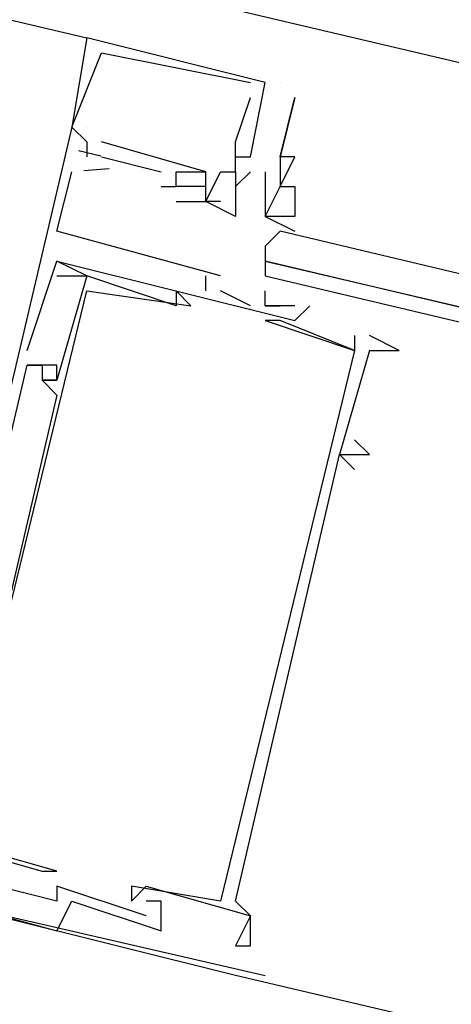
# Model space of a CAD drawing. Header units: feet. Extents: x -79 to 198, y -22 to 181.
# Tile 223 of 256: x 86.487 to 86.873, y 151.859 to 152.741. Entities that reach past the tile are written whole.
import ezdxf

# ---------------------------------------------------------------- set-up
doc = ezdxf.new("R2010")
doc.units = ezdxf.units.FT
doc.layers.add('A-LINEA', color=7, linetype='CONTINUOUS')

msp = doc.modelspace()

# ---------------------------------------------------------------- linework, layer by layer
at = {"layer": 'A-LINEA'}
for p, q in [((91.3067, 151.6578), (77.5733, 154.8978)), ((77.8933, 154.7644), (86.5467, 152.7244)), ((86.5467, 152.7244), (86.5467, 152.7244)), ((86.5467, 152.7244), (86.5467, 152.7244)), ((86.5467, 152.7244), (86.5467, 152.7244)), ((86.56, 152.7111), (86.56, 152.7111)), ((86.56, 152.7111), (86.56, 152.7111)), ((86.56, 152.7111), (86.56, 152.7111)), ((86.6933, 152.6844), (86.6933, 152.6844)), ((86.6933, 152.6844), (86.6933, 152.6844)), ((86.6933, 152.6844), (86.6933, 152.6844)), ((86.7067, 152.6844), (86.7067, 152.6844)), ((86.7067, 152.6844), (86.7067, 152.6844)), ((86.7067, 152.6844), (86.7067, 152.6844)), ((86.72, 152.6844), (86.72, 152.6844)), ((86.6933, 152.6711), (86.6933, 152.6711)), ((86.6933, 152.6711), (86.6933, 152.6711)), ((86.6933, 152.6711), (86.6933, 152.6711)), ((86.7333, 152.6711), (86.7333, 152.6711)), ((86.5333, 152.6444), (86.5333, 152.6444)), ((86.5333, 152.6444), (86.5333, 152.6444)), ((86.5333, 152.6444), (86.5333, 152.6444)), ((86.5333, 152.6444), (86.5333, 152.6444)), ((86.5333, 152.6444), (86.5333, 152.6444)), ((86.5333, 152.6444), (86.5333, 152.6444)), ((86.5333, 152.6444), (86.5333, 152.6444)), ((86.5333, 152.6444), (86.5333, 152.6444)), ((86.5333, 152.6444), (86.5333, 152.6444)), ((86.5467, 152.6444), (86.5467, 152.6444)), ((86.5467, 152.6444), (86.5467, 152.6444)), ((86.5467, 152.6444), (86.5467, 152.6444)), ((86.5467, 152.6444), (86.5467, 152.6444)), ((86.5467, 152.6444), (86.5467, 152.6444)), ((86.5467, 152.6444), (86.5467, 152.6444)), ((86.5333, 152.6311), (86.5333, 152.6311)), ((86.5333, 152.6311), (86.5333, 152.6311)), ((86.5333, 152.6311), (86.5333, 152.6311)), ((86.5333, 152.6311), (86.5333, 152.6311)), ((86.5333, 152.6311), (86.5333, 152.6311)), ((86.5333, 152.6311), (86.5333, 152.6311)), ((86.5333, 152.6311), (86.5333, 152.6311)), ((86.5333, 152.6311), (86.5333, 152.6311)), ((86.5333, 152.6311), (86.5333, 152.6311)), ((86.5467, 152.6311), (86.5467, 152.6311)), ((86.5467, 152.6311), (86.5467, 152.6311)), ((86.5467, 152.6311), (86.5467, 152.6311)), ((86.5467, 152.6311), (86.5467, 152.6311)), ((86.5467, 152.6311), (86.5467, 152.6311)), ((86.5467, 152.6311), (86.5467, 152.6311)), ((86.5467, 152.6311), (86.5467, 152.6311)), ((86.5467, 152.6311), (86.5467, 152.6311)), ((86.5467, 152.6311), (86.5467, 152.6311)), ((86.5467, 152.6311), (86.5467, 152.6311)), ((86.5467, 152.6311), (86.5467, 152.6311)), ((86.5467, 152.6311), (86.5467, 152.6311)), ((86.56, 152.6311), (86.56, 152.6311)), ((86.56, 152.6311), (86.56, 152.6311)), ((86.56, 152.6311), (86.56, 152.6311)), ((86.68, 152.6311), (86.68, 152.6311)), ((86.68, 152.6311), (86.68, 152.6311)), ((86.68, 152.6311), (86.68, 152.6311)), ((86.5394, 152.6235), (86.5594, 152.6187)), ((86.5394, 152.6235), (86.5594, 152.6187)), ((86.5394, 152.6235), (86.5594, 152.6187)), ((86.5333, 152.6178), (86.5333, 152.6178)), ((86.5333, 152.6178), (86.5333, 152.6178)), ((86.5333, 152.6178), (86.5333, 152.6178)), ((86.5467, 152.6178), (86.5467, 152.6178)), ((86.5467, 152.6178), (86.5467, 152.6178)), ((86.5467, 152.6178), (86.5467, 152.6178)), ((86.56, 152.6178), (86.6133, 152.6044)), ((86.56, 152.6178), (86.56, 152.6178)), ((86.56, 152.6178), (86.6133, 152.6044)), ((86.56, 152.6178), (86.56, 152.6178)), ((86.56, 152.6178), (86.6133, 152.6044)), ((86.56, 152.6178), (86.56, 152.6178)), ((86.68, 152.6178), (86.68, 152.6178)), ((86.68, 152.6178), (86.68, 152.6178)), ((86.68, 152.6178), (86.68, 152.6178)), ((86.68, 152.6178), (86.68, 152.6178)), ((86.68, 152.6178), (86.68, 152.6178)), ((86.68, 152.6178), (86.68, 152.6178)), ((86.6933, 152.6178), (86.6933, 152.6178)), ((86.6933, 152.6178), (86.6933, 152.6178)), ((86.6933, 152.6178), (86.6933, 152.6178)), ((86.6933, 152.6178), (86.6933, 152.6178)), ((86.6933, 152.6178), (86.6933, 152.6178)), ((86.6933, 152.6178), (86.6933, 152.6178)), ((86.72, 152.6178), (86.72, 152.6178)), ((86.72, 152.6178), (86.72, 152.6178)), ((86.72, 152.6178), (86.72, 152.6178)), ((86.7333, 152.6178), (86.7333, 152.6178)), ((86.5333, 152.6044), (86.5333, 152.6044)), ((86.5333, 152.6044), (86.5333, 152.6044)), ((86.5333, 152.6044), (86.5333, 152.6044)), ((86.5442, 152.6057), (86.5668, 152.6073)), ((86.5442, 152.6057), (86.5668, 152.6073)), ((86.5442, 152.6057), (86.5668, 152.6073)), ((86.56, 152.6044), (86.56, 152.6044)), ((86.56, 152.6044), (86.56, 152.6044)), ((86.56, 152.6044), (86.56, 152.6044)), ((86.6133, 152.6044), (86.6133, 152.6044)), ((86.6133, 152.6044), (86.6133, 152.6044)), ((86.6133, 152.6044), (86.6133, 152.6044)), ((86.6267, 152.6044), (86.6267, 152.6044)), ((86.6267, 152.6044), (86.6267, 152.6044)), ((86.6267, 152.6044), (86.6267, 152.6044)), ((86.64, 152.6044), (86.64, 152.6044)), ((86.64, 152.6044), (86.64, 152.6044)), ((86.64, 152.6044), (86.64, 152.6044)), ((86.6533, 152.6044), (86.6533, 152.6044)), ((86.6533, 152.6044), (86.6533, 152.6044)), ((86.6533, 152.6044), (86.6533, 152.6044)), ((86.6533, 152.6044), (86.6533, 152.6044)), ((86.6533, 152.6044), (86.6533, 152.6044)), ((86.6533, 152.6044), (86.6533, 152.6044)), ((86.6667, 152.6044), (86.6667, 152.6044)), ((86.6667, 152.6044), (86.6667, 152.6044)), ((86.6667, 152.6044), (86.6667, 152.6044)), ((86.6667, 152.6044), (86.6667, 152.6044)), ((86.6667, 152.6044), (86.6667, 152.6044)), ((86.6667, 152.6044), (86.6667, 152.6044)), ((86.68, 152.6044), (86.68, 152.6044)), ((86.68, 152.6044), (86.68, 152.6044)), ((86.68, 152.6044), (86.68, 152.6044)), ((86.68, 152.6044), (86.68, 152.6044)), ((86.68, 152.6044), (86.68, 152.6044)), ((86.68, 152.6044), (86.68, 152.6044)), ((86.68, 152.6044), (86.68, 152.6044)), ((86.68, 152.6044), (86.68, 152.6044)), ((86.68, 152.6044), (86.68, 152.6044)), ((86.6933, 152.6044), (86.6933, 152.6044)), ((86.6933, 152.6044), (86.6933, 152.6044)), ((86.6933, 152.6044), (86.6933, 152.6044)), ((86.7067, 152.6044), (86.7067, 152.6044)), ((86.72, 152.6044), (86.72, 152.6044)), ((86.72, 152.6044), (86.72, 152.6044)), ((86.72, 152.6044), (86.72, 152.6044)), ((86.72, 152.6044), (86.72, 152.6044)), ((86.6133, 152.5911), (86.6267, 152.5911)), ((86.6133, 152.5911), (86.6133, 152.5911)), ((86.6133, 152.5911), (86.6133, 152.5911)), ((86.6133, 152.5911), (86.6267, 152.5911)), ((86.6133, 152.5911), (86.6133, 152.5911)), ((86.6133, 152.5911), (86.6133, 152.5911)), ((86.6133, 152.5911), (86.6267, 152.5911)), ((86.6133, 152.5911), (86.6133, 152.5911)), ((86.6133, 152.5911), (86.6133, 152.5911)), ((86.6267, 152.5911), (86.6267, 152.5911)), ((86.6267, 152.5911), (86.6267, 152.5911)), ((86.6267, 152.5911), (86.6267, 152.5911)), ((86.6267, 152.5911), (86.6267, 152.5911)), ((86.6267, 152.5911), (86.6267, 152.5911)), ((86.6267, 152.5911), (86.6267, 152.5911)), ((86.64, 152.5911), (86.64, 152.5911)), ((86.64, 152.5911), (86.64, 152.5911)), ((86.64, 152.5911), (86.64, 152.5911)), ((86.6533, 152.5911), (86.6533, 152.5911)), ((86.6533, 152.5911), (86.6533, 152.5911)), ((86.6533, 152.5911), (86.6533, 152.5911)), ((86.6533, 152.5911), (86.6533, 152.5911)), ((86.6533, 152.5911), (86.6533, 152.5911)), ((86.6533, 152.5911), (86.6533, 152.5911)), ((86.68, 152.5911), (86.68, 152.5911)), ((86.68, 152.5911), (86.68, 152.5911)), ((86.68, 152.5911), (86.68, 152.5911)), ((86.72, 152.5911), (86.72, 152.5911)), ((86.72, 152.5911), (86.72, 152.5911)), ((86.72, 152.5911), (86.72, 152.5911)), ((86.72, 152.5911), (86.72, 152.5911)), ((86.7333, 152.5911), (86.7333, 152.5911)), ((86.7333, 152.5911), (86.7333, 152.5911)), ((86.7333, 152.5911), (86.7333, 152.5911)), ((86.6267, 152.5778), (86.6267, 152.5778)), ((86.6267, 152.5778), (86.6267, 152.5778)), ((86.6267, 152.5778), (86.6267, 152.5778)), ((86.6533, 152.5778), (86.6533, 152.5778)), ((86.6533, 152.5778), (86.6533, 152.5778)), ((86.6533, 152.5778), (86.6533, 152.5778)), ((86.6533, 152.5778), (86.6533, 152.5778)), ((86.6533, 152.5778), (86.6533, 152.5778)), ((86.6533, 152.5778), (86.6533, 152.5778)), ((86.6533, 152.5778), (86.6533, 152.5778)), ((86.6533, 152.5778), (86.6533, 152.5778)), ((86.6533, 152.5778), (86.6533, 152.5778)), ((86.6667, 152.5778), (86.6667, 152.5778)), ((86.6667, 152.5778), (86.6667, 152.5778)), ((86.6667, 152.5778), (86.6667, 152.5778)), ((86.68, 152.5778), (86.68, 152.5778)), ((86.68, 152.5778), (86.68, 152.5778)), ((86.68, 152.5778), (86.68, 152.5778)), ((86.68, 152.5778), (86.68, 152.5778)), ((86.68, 152.5778), (86.68, 152.5778)), ((86.68, 152.5778), (86.68, 152.5778)), ((86.7067, 152.5778), (86.7067, 152.5778)), ((86.7333, 152.5778), (86.7333, 152.5778)), ((86.68, 152.5644), (86.68, 152.5644)), ((86.68, 152.5644), (86.68, 152.5644)), ((86.68, 152.5644), (86.68, 152.5644)), ((86.7067, 152.5644), (86.7067, 152.5644)), ((86.7067, 152.5644), (86.7067, 152.5644)), ((86.72, 152.5644), (86.72, 152.5644)), ((86.7333, 152.5644), (86.7333, 152.5644)), ((86.7333, 152.5644), (86.7333, 152.5644)), ((86.52, 152.5511), (86.52, 152.5511)), ((86.52, 152.5511), (86.52, 152.5511)), ((86.52, 152.5511), (86.52, 152.5511)), ((86.7333, 152.5511), (86.7333, 152.5511)), ((86.52, 152.5244), (86.52, 152.5244)), ((86.52, 152.5244), (86.52, 152.5244)), ((86.52, 152.5244), (86.52, 152.5244)), ((86.52, 152.5244), (86.52, 152.5244)), ((86.52, 152.5244), (86.52, 152.5244)), ((86.52, 152.5244), (86.52, 152.5244)), ((86.52, 152.5111), (86.52, 152.5111)), ((86.52, 152.5111), (86.52, 152.5111)), ((86.52, 152.5111), (86.52, 152.5111)), ((86.5467, 152.5111), (86.5467, 152.5111)), ((86.5467, 152.5111), (86.5467, 152.5111)), ((86.5467, 152.5111), (86.5467, 152.5111)), ((86.5467, 152.5111), (86.5467, 152.5111)), ((86.5467, 152.5111), (86.5467, 152.5111)), ((86.5467, 152.5111), (86.5467, 152.5111)), ((86.6533, 152.4978), (86.6533, 152.5111)), ((86.6533, 152.5111), (86.6533, 152.5111)), ((86.6533, 152.4978), (86.6533, 152.5111)), ((86.6533, 152.5111), (86.6533, 152.5111)), ((86.6533, 152.4978), (86.6533, 152.5111)), ((86.6533, 152.5111), (86.6533, 152.5111)), ((86.6667, 152.5111), (86.6667, 152.5111)), ((86.6667, 152.5111), (86.6667, 152.5111)), ((86.6667, 152.5111), (86.6667, 152.5111)), ((86.5467, 152.4978), (86.5467, 152.4978)), ((86.5467, 152.4978), (86.5467, 152.4978)), ((86.5467, 152.4978), (86.5467, 152.4978)), ((86.6267, 152.4978), (86.6267, 152.4978)), ((86.6267, 152.4978), (86.6267, 152.4978)), ((86.6267, 152.4978), (86.6267, 152.4978)), ((86.6533, 152.4978), (86.6533, 152.4978)), ((86.6533, 152.4978), (86.6533, 152.4978)), ((86.6533, 152.4978), (86.6533, 152.4978)), ((86.6933, 152.4844), (86.6667, 152.4978)), ((86.6667, 152.4978), (86.6667, 152.4978)), ((86.6933, 152.4844), (86.6667, 152.4978)), ((86.6667, 152.4978), (86.6667, 152.4978)), ((86.6933, 152.4844), (86.6667, 152.4978)), ((86.6667, 152.4978), (86.6667, 152.4978)), ((86.7067, 152.4978), (86.7067, 152.4978)), ((86.7067, 152.4978), (86.7067, 152.4978)), ((86.7067, 152.4978), (86.7067, 152.4978)), ((86.6267, 152.4844), (86.6267, 152.4844)), ((86.6267, 152.4844), (86.6267, 152.4844)), ((86.6267, 152.4844), (86.6267, 152.4844)), ((86.64, 152.4844), (86.64, 152.4844)), ((86.64, 152.4844), (86.64, 152.4844)), ((86.64, 152.4844), (86.64, 152.4844)), ((86.6933, 152.4844), (86.6933, 152.4844)), ((86.6933, 152.4844), (86.6933, 152.4844)), ((86.6933, 152.4844), (86.6933, 152.4844)), ((86.7067, 152.4844), (86.7067, 152.4844)), ((86.7067, 152.4844), (86.7067, 152.4844)), ((86.7067, 152.4844), (86.7067, 152.4844)), ((86.7067, 152.4844), (86.7067, 152.4844)), ((86.7067, 152.4844), (86.7067, 152.4844)), ((86.7067, 152.4844), (86.7067, 152.4844)), ((86.72, 152.4844), (86.72, 152.4844)), ((86.72, 152.4844), (86.72, 152.4844)), ((86.72, 152.4844), (86.72, 152.4844)), ((86.7333, 152.4844), (86.7333, 152.4844)), ((86.7333, 152.4844), (86.7333, 152.4844)), ((86.7333, 152.4844), (86.7333, 152.4844)), ((86.7467, 152.4844), (86.7467, 152.4844)), ((86.7467, 152.4844), (86.7467, 152.4844)), ((86.7467, 152.4844), (86.7467, 152.4844)), ((86.7067, 152.4711), (86.7067, 152.4711)), ((86.7067, 152.4711), (86.7067, 152.4711)), ((86.7067, 152.4711), (86.7067, 152.4711)), ((86.72, 152.4711), (86.72, 152.4711)), ((86.72, 152.4711), (86.72, 152.4711)), ((86.72, 152.4711), (86.72, 152.4711)), ((86.7333, 152.4711), (86.7333, 152.4711)), ((86.7333, 152.4711), (86.7333, 152.4711)), ((86.7333, 152.4711), (86.7333, 152.4711)), ((86.7867, 152.4578), (86.7867, 152.4578)), ((86.7867, 152.4578), (86.7867, 152.4578)), ((86.7867, 152.4578), (86.7867, 152.4578)), ((86.8, 152.4578), (86.8, 152.4578)), ((86.8, 152.4578), (86.8, 152.4578)), ((86.8, 152.4578), (86.8, 152.4578)), ((86.4933, 152.4444), (86.4933, 152.4444)), ((86.4933, 152.4444), (86.4933, 152.4444)), ((86.4933, 152.4444), (86.4933, 152.4444)), ((86.7867, 152.4444), (86.7867, 152.4444)), ((86.7867, 152.4444), (86.7867, 152.4444)), ((86.7867, 152.4444), (86.7867, 152.4444)), ((86.7867, 152.4444), (86.7867, 152.4444)), ((86.7867, 152.4444), (86.7867, 152.4444)), ((86.7867, 152.4444), (86.7867, 152.4444)), ((86.8, 152.4444), (86.8, 152.4444)), ((86.8, 152.4444), (86.8, 152.4444)), ((86.8, 152.4444), (86.8, 152.4444)), ((86.8267, 152.4444), (86.8267, 152.4444)), ((86.8267, 152.4444), (86.8267, 152.4444)), ((86.8267, 152.4444), (86.8267, 152.4444)), ((86.8267, 152.4444), (86.8267, 152.4444)), ((86.8267, 152.4444), (86.8267, 152.4444)), ((86.8267, 152.4444), (86.8267, 152.4444)), ((86.4933, 152.4311), (86.4933, 152.4311)), ((86.4933, 152.4311), (86.4933, 152.4311)), ((86.4933, 152.4311), (86.4933, 152.4311)), ((86.4933, 152.4311), (86.4933, 152.4311)), ((86.4933, 152.4311), (86.4933, 152.4311)), ((86.4933, 152.4311), (86.4933, 152.4311)), ((86.5067, 152.4311), (86.5067, 152.4311)), ((86.5067, 152.4311), (86.5067, 152.4311)), ((86.5067, 152.4311), (86.5067, 152.4311)), ((86.5067, 152.4311), (86.5067, 152.4311)), ((86.5067, 152.4311), (86.5067, 152.4311)), ((86.5067, 152.4311), (86.5067, 152.4311)), ((86.52, 152.4311), (86.52, 152.4311)), ((86.52, 152.4311), (86.52, 152.4311)), ((86.52, 152.4311), (86.52, 152.4311)), ((86.5067, 152.4178), (86.5067, 152.4178)), ((86.5067, 152.4178), (86.5067, 152.4178)), ((86.5067, 152.4178), (86.5067, 152.4178)), ((86.5067, 152.4178), (86.5067, 152.4178)), ((86.5067, 152.4178), (86.5067, 152.4178)), ((86.5067, 152.4178), (86.5067, 152.4178)), ((86.5067, 152.4178), (86.5067, 152.4178)), ((86.5067, 152.4178), (86.5067, 152.4178)), ((86.5067, 152.4178), (86.5067, 152.4178)), ((86.52, 152.4178), (86.52, 152.4178)), ((86.52, 152.4178), (86.52, 152.4178)), ((86.52, 152.4178), (86.52, 152.4178)), ((86.52, 152.4178), (86.52, 152.4178)), ((86.52, 152.4178), (86.52, 152.4178)), ((86.52, 152.4178), (86.52, 152.4178)), ((86.52, 152.4044), (86.52, 152.4044)), ((86.52, 152.4044), (86.52, 152.4044)), ((86.52, 152.4044), (86.52, 152.4044)), ((86.7867, 152.3644), (86.7867, 152.3644)), ((86.7867, 152.3644), (86.7867, 152.3644)), ((86.7867, 152.3644), (86.7867, 152.3644)), ((86.7733, 152.3511), (86.7733, 152.3511)), ((86.7733, 152.3511), (86.7733, 152.3511)), ((86.7733, 152.3511), (86.7733, 152.3511)), ((86.7733, 152.3511), (86.7733, 152.3511)), ((86.7733, 152.3511), (86.7733, 152.3511)), ((86.7733, 152.3511), (86.7733, 152.3511)), ((86.7867, 152.3511), (86.7867, 152.3511)), ((86.7867, 152.3511), (86.7867, 152.3511)), ((86.7867, 152.3511), (86.7867, 152.3511)), ((86.7867, 152.3511), (86.7867, 152.3511)), ((86.7867, 152.3511), (86.7867, 152.3511)), ((86.7867, 152.3511), (86.7867, 152.3511)), ((86.8, 152.3511), (86.8, 152.3511)), ((86.8, 152.3511), (86.8, 152.3511)), ((86.8, 152.3511), (86.8, 152.3511)), ((86.7867, 152.3378), (86.7867, 152.3378)), ((86.7867, 152.3378), (86.7867, 152.3378)), ((86.7867, 152.3378), (86.7867, 152.3378)), ((86.1867, 152.0044), (86.7067, 151.8844)), ((86.68, 151.8844), (86.2, 152.0044)), ((86.5067, 151.9778), (86.5067, 151.9778)), ((86.5067, 151.9778), (86.5067, 151.9778)), ((86.5067, 151.9778), (86.5067, 151.9778)), ((86.52, 151.9778), (86.52, 151.9778)), ((86.52, 151.9778), (86.52, 151.9778)), ((86.52, 151.9778), (86.52, 151.9778)), ((86.52, 151.9644), (86.52, 151.9644)), ((86.52, 151.9644), (86.52, 151.9644)), ((86.52, 151.9644), (86.52, 151.9644)), ((86.5867, 151.9644), (86.5867, 151.9644)), ((86.5867, 151.9644), (86.5867, 151.9644)), ((86.5867, 151.9644), (86.5867, 151.9644)), ((86.6, 151.9644), (86.6, 151.9644)), ((86.6, 151.9644), (86.6, 151.9644)), ((86.6, 151.9644), (86.6, 151.9644)), ((86.52, 151.9511), (86.52, 151.9511)), ((86.52, 151.9511), (86.52, 151.9511)), ((86.52, 151.9511), (86.52, 151.9511)), ((86.5333, 151.9511), (86.5333, 151.9511)), ((86.5333, 151.9511), (86.5333, 151.9511)), ((86.5333, 151.9511), (86.5333, 151.9511)), ((86.5867, 151.9511), (86.5867, 151.9511)), ((86.5867, 151.9511), (86.5867, 151.9511)), ((86.5867, 151.9511), (86.5867, 151.9511)), ((86.6, 151.9511), (86.6, 151.9511)), ((86.6, 151.9511), (86.6, 151.9511)), ((86.6, 151.9511), (86.6, 151.9511)), ((86.6, 151.9511), (86.6, 151.9511)), ((86.6, 151.9511), (86.6, 151.9511)), ((86.6, 151.9511), (86.6, 151.9511)), ((86.6133, 151.9511), (86.6133, 151.9511)), ((86.6133, 151.9511), (86.6133, 151.9511)), ((86.6133, 151.9511), (86.6133, 151.9511)), ((86.6667, 151.9511), (86.6667, 151.9511)), ((86.6667, 151.9511), (86.6667, 151.9511)), ((86.6667, 151.9511), (86.6667, 151.9511)), ((86.68, 151.9511), (86.68, 151.9511)), ((86.68, 151.9511), (86.68, 151.9511)), ((86.68, 151.9511), (86.68, 151.9511)), ((86.6, 151.9378), (86.6, 151.9378)), ((86.6, 151.9378), (86.6, 151.9378)), ((86.6, 151.9378), (86.6, 151.9378)), ((86.6933, 151.9378), (86.6933, 151.9378)), ((86.6933, 151.9378), (86.6933, 151.9378)), ((86.6933, 151.9378), (86.6933, 151.9378)), ((86.6933, 151.9378), (86.6933, 151.9378)), ((86.6933, 151.9378), (86.6933, 151.9378)), ((86.6933, 151.9378), (86.6933, 151.9378)), ((86.52, 151.9244), (86.52, 151.9244)), ((86.52, 151.9244), (86.52, 151.9244)), ((86.52, 151.9244), (86.52, 151.9244)), ((86.6133, 151.9244), (86.6133, 151.9244)), ((86.6133, 151.9244), (86.6133, 151.9244)), ((86.6133, 151.9244), (86.6133, 151.9244)), ((86.68, 151.9111), (86.68, 151.9111)), ((86.68, 151.9111), (86.68, 151.9111)), ((86.68, 151.9111), (86.68, 151.9111)), ((86.6933, 151.9111), (86.6933, 151.9111)), ((86.6933, 151.9111), (86.6933, 151.9111)), ((86.6933, 151.9111), (86.6933, 151.9111)), ((90.84, 150.9111), (86.68, 151.8844))]:
    msp.add_line(p, q, dxfattribs=at)
for points in [[(86.68, 152.6044), (86.68, 152.6178), (86.6933, 152.6178), (86.7067, 152.6844), (86.5467, 152.7244), (86.5467, 152.7244), (86.5333, 152.6444), (86.5467, 152.6311)], [(86.68, 152.6044), (86.68, 152.6178), (86.6933, 152.6178), (86.7067, 152.6844), (86.5467, 152.7244), (86.5467, 152.7244), (86.5333, 152.6444), (86.5467, 152.6311)], [(86.68, 152.6044), (86.68, 152.6178), (86.6933, 152.6178), (86.7067, 152.6844), (86.5467, 152.7244), (86.5467, 152.7244), (86.5333, 152.6444), (86.5467, 152.6311)], [(86.5333, 152.6444), (86.56, 152.7111), (86.56, 152.7111), (86.6933, 152.6844)], [(86.5333, 152.6444), (86.56, 152.7111), (86.56, 152.7111), (86.6933, 152.6844)], [(86.5333, 152.6444), (86.56, 152.7111), (86.56, 152.7111), (86.6933, 152.6844)], [(86.68, 152.6044), (86.68, 152.6311), (86.68, 152.6311), (86.68, 152.6311), (86.68, 152.6311), (86.6933, 152.6711), (86.6933, 152.6711)], [(86.68, 152.6044), (86.68, 152.6311), (86.68, 152.6311), (86.68, 152.6311), (86.68, 152.6311), (86.6933, 152.6711), (86.6933, 152.6711)], [(86.68, 152.6044), (86.68, 152.6311), (86.68, 152.6311), (86.68, 152.6311), (86.68, 152.6311), (86.6933, 152.6711), (86.6933, 152.6711)], [(86.72, 152.5911), (86.7333, 152.6178), (86.7333, 152.6178), (86.72, 152.6178), (86.72, 152.6178), (86.7333, 152.6711), (86.7333, 152.6711), (86.72, 152.6178), (86.72, 152.6044), (86.72, 152.5911)], [(86.5333, 152.6444), (86.3733, 151.9644), (86.52, 151.9244), (86.5333, 151.9511), (86.6133, 151.9244), (86.6133, 151.9511), (86.6, 151.9511)], [(86.5333, 152.6444), (86.3733, 151.9644), (86.52, 151.9244), (86.5333, 151.9511), (86.6133, 151.9244), (86.6133, 151.9511), (86.6, 151.9511)], [(86.5333, 152.6444), (86.3733, 151.9644), (86.52, 151.9244), (86.5333, 151.9511), (86.6133, 151.9244), (86.6133, 151.9511), (86.6, 151.9511)], [(86.5467, 152.6311), (86.5467, 152.6311), (86.5467, 152.6178)], [(86.5467, 152.6311), (86.5467, 152.6311), (86.5467, 152.6178)], [(86.5467, 152.6311), (86.5467, 152.6311), (86.5467, 152.6178)], [(86.6267, 152.5778), (86.6533, 152.5778), (86.6533, 152.5911), (86.64, 152.5911), (86.6267, 152.5911), (86.6267, 152.6044), (86.64, 152.6044), (86.6533, 152.6044), (86.56, 152.6311)], [(86.6267, 152.5778), (86.6533, 152.5778), (86.6533, 152.5911), (86.64, 152.5911), (86.6267, 152.5911), (86.6267, 152.6044), (86.64, 152.6044), (86.6533, 152.6044), (86.56, 152.6311)], [(86.6267, 152.5778), (86.6533, 152.5778), (86.6533, 152.5911), (86.64, 152.5911), (86.6267, 152.5911), (86.6267, 152.6044), (86.64, 152.6044), (86.6533, 152.6044), (86.56, 152.6311)], [(86.6667, 152.5111), (86.52, 152.5511), (86.5333, 152.6044)], [(86.6667, 152.5111), (86.52, 152.5511), (86.5333, 152.6044)], [(86.6667, 152.5111), (86.52, 152.5511), (86.5333, 152.6044)], [(86.6667, 152.5778), (86.6533, 152.5778), (86.6667, 152.6044), (86.68, 152.6044), (86.68, 152.5778)], [(86.6533, 152.5911), (86.6533, 152.6044), (86.6533, 152.6044), (86.6533, 152.6044)], [(86.6933, 152.6044), (86.68, 152.5911), (86.68, 152.5778), (86.68, 152.5644), (86.6533, 152.5778), (86.6533, 152.5778), (86.6533, 152.5778), (86.6533, 152.5778)], [(86.6667, 152.5778), (86.6533, 152.5778), (86.6667, 152.6044), (86.68, 152.6044), (86.68, 152.5778)], [(86.6533, 152.5911), (86.6533, 152.6044), (86.6533, 152.6044), (86.6533, 152.6044)], [(86.6933, 152.6044), (86.68, 152.5911), (86.68, 152.5778), (86.68, 152.5644), (86.6533, 152.5778), (86.6533, 152.5778), (86.6533, 152.5778), (86.6533, 152.5778)], [(86.6667, 152.5778), (86.6533, 152.5778), (86.6667, 152.6044), (86.68, 152.6044), (86.68, 152.5778)], [(86.6533, 152.5911), (86.6533, 152.6044), (86.6533, 152.6044), (86.6533, 152.6044)], [(86.6933, 152.6044), (86.68, 152.5911), (86.68, 152.5778), (86.68, 152.5644), (86.6533, 152.5778), (86.6533, 152.5778), (86.6533, 152.5778), (86.6533, 152.5778)], [(86.6667, 152.6044), (86.6667, 152.6044), (86.6667, 152.6044)], [(86.6667, 152.6044), (86.6667, 152.6044), (86.6667, 152.6044)], [(86.6667, 152.6044), (86.6667, 152.6044), (86.6667, 152.6044)], [(86.7067, 152.6044), (86.7067, 152.5778), (86.7067, 152.5644), (86.7333, 152.5511)], [(86.7333, 152.5911), (86.7333, 152.5644), (86.7067, 152.5644)], [(86.7067, 152.5644), (86.72, 152.5911), (86.7333, 152.5911)], [(86.72, 152.5911), (86.72, 152.5911), (86.7333, 152.5911), (86.7333, 152.5778), (86.7333, 152.5778), (86.7333, 152.5644), (86.7333, 152.5644), (86.7333, 152.5644), (86.7333, 152.5644), (86.7333, 152.5644)], [(91.0933, 151.5111), (86.72, 152.5511), (86.7067, 152.5378), (86.7067, 152.5244), (91.0933, 151.4978), (91.0933, 151.5111)], [(86.3867, 151.9778), (86.4, 151.9778), (86.4133, 152.0044), (86.5067, 151.9778), (86.52, 151.9778), (86.4267, 152.0044), (86.5467, 152.4978), (86.64, 152.4844), (86.64, 152.4844), (86.6267, 152.4978), (86.6267, 152.4844), (86.5467, 152.5111), (86.52, 152.5244)], [(86.3867, 151.9778), (86.4, 151.9778), (86.4133, 152.0044), (86.5067, 151.9778), (86.52, 151.9778), (86.4267, 152.0044), (86.5467, 152.4978), (86.64, 152.4844), (86.64, 152.4844), (86.6267, 152.4978), (86.6267, 152.4844), (86.5467, 152.5111), (86.52, 152.5244)], [(86.3867, 151.9778), (86.4, 151.9778), (86.4133, 152.0044), (86.5067, 151.9778), (86.52, 151.9778), (86.4267, 152.0044), (86.5467, 152.4978), (86.64, 152.4844), (86.64, 152.4844), (86.6267, 152.4978), (86.6267, 152.4844), (86.5467, 152.5111), (86.52, 152.5244)], [(86.4933, 152.4444), (86.52, 152.5244), (86.7333, 152.4711), (86.7467, 152.4844)], [(86.4933, 152.4444), (86.52, 152.5244), (86.7333, 152.4711), (86.7467, 152.4844)], [(86.4933, 152.4444), (86.52, 152.5244), (86.7333, 152.4711), (86.7467, 152.4844)], [(91.0933, 151.4844), (86.7067, 152.5244), (86.7067, 152.5111), (91.0933, 151.4711), (91.0933, 151.4844)], [(86.52, 152.5111), (86.5467, 152.5111), (86.52, 152.4178), (86.5067, 152.4178)], [(86.52, 152.5111), (86.5467, 152.5111), (86.52, 152.4178), (86.5067, 152.4178)], [(86.52, 152.5111), (86.5467, 152.5111), (86.52, 152.4178), (86.5067, 152.4178)], [(86.7067, 152.4844), (86.7067, 152.4844), (86.7067, 152.4978)], [(86.7067, 152.4844), (86.7067, 152.4844), (86.7067, 152.4978)], [(86.7067, 152.4844), (86.7067, 152.4844), (86.7067, 152.4978)], [(86.7333, 152.4844), (86.7067, 152.4844), (86.72, 152.4844)], [(86.7333, 152.4844), (86.7067, 152.4844), (86.72, 152.4844)], [(86.7333, 152.4844), (86.7067, 152.4844), (86.72, 152.4844)], [(86.7867, 152.4578), (86.7867, 152.4444), (86.72, 152.4711), (86.7067, 152.4711), (86.7067, 152.4711), (86.7867, 152.4444), (86.6667, 151.9511), (86.5867, 151.9644), (86.5867, 151.9511), (86.6, 151.9644)], [(86.7867, 152.4578), (86.7867, 152.4444), (86.72, 152.4711), (86.7067, 152.4711), (86.7067, 152.4711), (86.7867, 152.4444), (86.6667, 151.9511), (86.5867, 151.9644), (86.5867, 151.9511), (86.6, 151.9644)], [(86.7867, 152.4578), (86.7867, 152.4444), (86.72, 152.4711), (86.7067, 152.4711), (86.7067, 152.4711), (86.7867, 152.4444), (86.6667, 151.9511), (86.5867, 151.9644), (86.5867, 151.9511), (86.6, 151.9644)], [(86.8, 152.4444), (86.8267, 152.4444), (86.8, 152.4578)], [(86.8, 152.4444), (86.8267, 152.4444), (86.8, 152.4578)], [(86.8, 152.4444), (86.8267, 152.4444), (86.8, 152.4578)], [(86.8, 152.4444), (86.7733, 152.3511), (86.7867, 152.3511), (86.7867, 152.3511), (86.8, 152.3511), (86.7867, 152.3644)], [(86.8, 152.4444), (86.7733, 152.3511), (86.7867, 152.3511), (86.7867, 152.3511), (86.8, 152.3511), (86.7867, 152.3644)], [(86.8, 152.4444), (86.7733, 152.3511), (86.7867, 152.3511), (86.7867, 152.3511), (86.8, 152.3511), (86.7867, 152.3644)], [(86.5067, 152.4311), (86.5067, 152.4311), (86.5067, 152.4178), (86.52, 152.4044), (86.4267, 152.0044), (86.4, 152.0044), (86.4, 151.9778), (86.3867, 151.9911)], [(86.6, 151.9378), (86.52, 151.9644), (86.52, 151.9511), (86.4133, 151.9778), (86.4133, 151.9911), (86.4, 151.9778), (86.3867, 151.9778), (86.4933, 152.4311), (86.5067, 152.4311)], [(86.5067, 152.4311), (86.5067, 152.4311), (86.5067, 152.4178), (86.52, 152.4044), (86.4267, 152.0044), (86.4, 152.0044), (86.4, 151.9778), (86.3867, 151.9911)], [(86.6, 151.9378), (86.52, 151.9644), (86.52, 151.9511), (86.4133, 151.9778), (86.4133, 151.9911), (86.4, 151.9778), (86.3867, 151.9778), (86.4933, 152.4311), (86.5067, 152.4311)], [(86.5067, 152.4311), (86.5067, 152.4311), (86.5067, 152.4178), (86.52, 152.4044), (86.4267, 152.0044), (86.4, 152.0044), (86.4, 151.9778), (86.3867, 151.9911)], [(86.6, 151.9378), (86.52, 151.9644), (86.52, 151.9511), (86.4133, 151.9778), (86.4133, 151.9911), (86.4, 151.9778), (86.3867, 151.9778), (86.4933, 152.4311), (86.5067, 152.4311)], [(86.5067, 152.4178), (86.52, 152.4178), (86.52, 152.4311), (86.4933, 152.4311)], [(86.5067, 152.4178), (86.52, 152.4178), (86.52, 152.4311), (86.4933, 152.4311)], [(86.5067, 152.4178), (86.52, 152.4178), (86.52, 152.4311), (86.4933, 152.4311)], [(86.5067, 152.4311), (86.5067, 152.4178), (86.5067, 152.4178), (86.52, 152.4044)], [(86.5067, 152.4311), (86.5067, 152.4178), (86.5067, 152.4178), (86.52, 152.4044)], [(86.5067, 152.4311), (86.5067, 152.4178), (86.5067, 152.4178), (86.52, 152.4044)], [(86.6, 151.9644), (86.6933, 151.9378), (86.68, 151.9111), (86.6933, 151.9111), (86.6933, 151.9378), (86.68, 151.9511), (86.7733, 152.3511), (86.7867, 152.3378)], [(86.6, 151.9644), (86.6933, 151.9378), (86.68, 151.9111), (86.6933, 151.9111), (86.6933, 151.9378), (86.68, 151.9511), (86.7733, 152.3511), (86.7867, 152.3378)], [(86.6, 151.9644), (86.6933, 151.9378), (86.68, 151.9111), (86.6933, 151.9111), (86.6933, 151.9378), (86.68, 151.9511), (86.7733, 152.3511), (86.7867, 152.3378)]]:
    msp.add_lwpolyline(points, dxfattribs=at)

doc.saveas('drawing.dxf')
